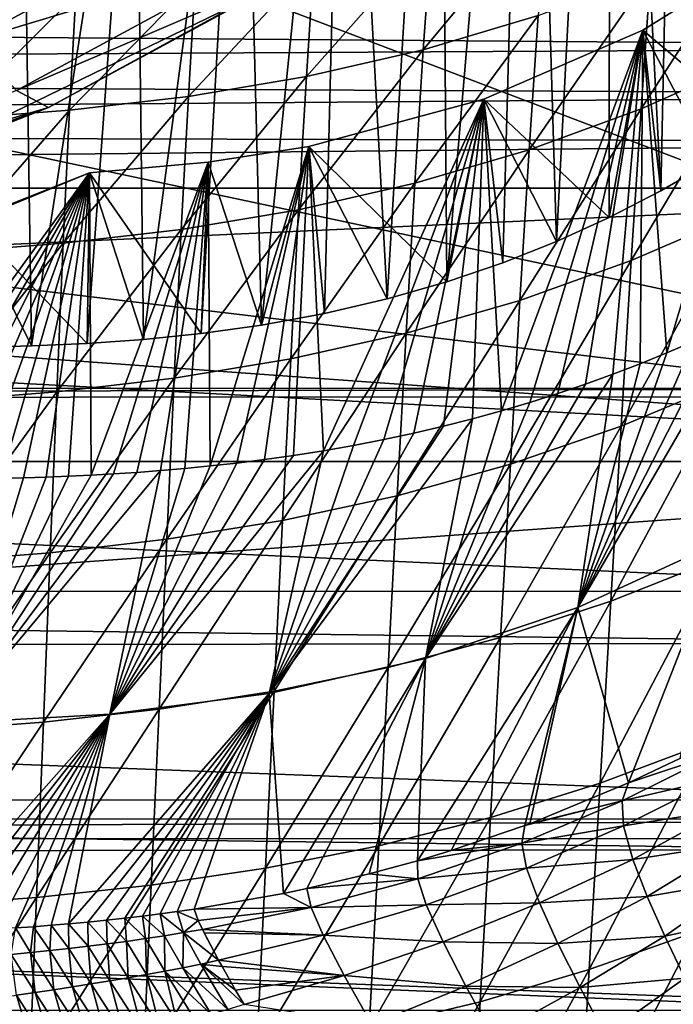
# Model space of a CAD drawing. Header units: metres. Extents: x -26 to 26, y -147 to 24.
# Tile 224 of 254: x 8.35 to 13.69, y -47.64 to -39.62. Entities that reach past the tile are written whole.
import ezdxf

# ---------------------------------------------------------------- set-up
doc = ezdxf.new("R2010")
doc.units = ezdxf.units.M
doc.layers.add('solid_12_411_052_XXX', color=7, linetype='CONTINUOUS')

msp = doc.modelspace()

# ---------------------------------------------------------------- linework, layer by layer
at = {"layer": 'solid_12_411_052_XXX'}
for points in [[(13.172804, -33.017967, 135.160767), (13.776618, -32.111362, 135.320618), (13.585855, -41.011543, 133.751328)], [(13.776618, -32.111362, 135.320618), (13.998014, -40.772606, 133.793457), (13.585855, -41.011543, 133.751328)], [(12.50753, -33.881935, 135.008438), (13.172804, -33.017967, 135.160767), (12.733916, -41.424583, 133.678513)], [(13.172804, -33.017967, 135.160767), (13.163599, -41.229221, 133.712952), (12.733916, -41.424583, 133.678513)], [(13.172804, -33.017967, 135.160767), (13.585855, -41.011543, 133.751328), (13.163599, -41.229221, 133.712952)], [(11.783976, -34.699135, 134.864349), (12.50753, -33.881935, 135.008438), (11.839477, -41.75412, 133.620407)], [(12.50753, -33.881935, 135.008438), (12.295912, -41.598404, 133.647858), (11.839477, -41.75412, 133.620407)], [(12.50753, -33.881935, 135.008438), (12.733916, -41.424583, 133.678513), (12.295912, -41.598404, 133.647858)], [(11.005468, -35.465816, 134.729156), (11.783976, -34.699135, 134.864349), (11.353121, -41.893482, 133.595825)], [(11.783976, -34.699135, 134.864349), (11.839477, -41.75412, 133.620407), (11.353121, -41.893482, 133.595825)], [(10.175629, -36.178406, 134.603516), (11.005468, -35.465816, 134.729156), (10.327451, -42.106651, 133.558243)], [(11.005468, -35.465816, 134.729156), (10.840993, -42.012806, 133.574783), (10.327451, -42.106651, 133.558243)], [(11.005468, -35.465816, 134.729156), (11.353121, -41.893482, 133.595825), (10.840993, -42.012806, 133.574783)], [(9.298389, -36.833534, 134.488007), (10.175629, -36.178406, 134.603516), (9.363091, -42.222916, 133.53775)], [(10.175629, -36.178406, 134.603516), (9.834831, -42.174973, 133.546204), (9.363091, -42.222916, 133.53775)], [(10.175629, -36.178406, 134.603516), (10.327451, -42.106651, 133.558243), (9.834831, -42.174973, 133.546204)], [(20.212252, -43.218983, 122.141663), (14.495688, -36.217594, 123.37616), (12.479592, -37.958801, 123.069145)], [(8.377735, -37.428219, 134.383148), (9.298389, -36.833534, 134.488007), (8.449636, -42.276524, 133.52829)], [(9.298389, -36.833534, 134.488007), (8.904103, -42.255482, 133.531998), (8.449636, -42.276524, 133.52829)], [(9.298389, -36.833534, 134.488007), (9.363091, -42.222916, 133.53775), (8.904103, -42.255482, 133.531998)], [(7.418082, -37.959606, 134.289459), (8.377735, -37.428219, 134.383148), (7.542192, -42.295788, 133.524887)], [(8.377735, -37.428219, 134.383148), (7.995895, -42.289047, 133.526077), (7.542192, -42.295788, 133.524887)], [(8.377735, -37.428219, 134.383148), (8.449636, -42.276524, 133.52829), (7.995895, -42.289047, 133.526077)], [(20.212252, -43.218983, 122.141663), (12.479592, -37.958801, 123.069145), (10.25, -39.425934, 122.810455)], [(7.458995, -39.13105, 132.093552), (7.950077, -39.790485, 129.823486), (10.004865, -38.678017, 130.019638)], [(10.004865, -38.678017, 130.019638), (7.950077, -39.790485, 129.823486), (10.481418, -39.027779, 127.678749)], [(12.656839, -38.645008, 93.901535), (12.584523, -39.583611, 95.18972), (11.646451, -39.86248, 95.013641)], [(11.713859, -38.92635, 93.742043), (12.656839, -38.645008, 93.901535), (11.646451, -39.86248, 95.013641)], [(14.394548, -38.839481, 95.60434), (14.313273, -39.949112, 96.787445), (13.424184, -40.342663, 96.552696)], [(13.502234, -39.242409, 95.386848), (14.394548, -38.839481, 95.60434), (13.424184, -40.342663, 96.552696)], [(11.713859, -38.92635, 93.742043), (11.646451, -39.86248, 95.013641), (10.693332, -40.080414, 94.858612)], [(10.755305, -39.144722, 93.602577), (11.713859, -38.92635, 93.742043), (10.693332, -40.080414, 94.858612)], [(13.437127, -39.702099, 125.85881), (14.639842, -38.953808, 125.990753), (13.634848, -42.33366, 125.394814)], [(13.437127, -39.702099, 125.85881), (14.398933, -40.512947, 133.839249), (14.639842, -38.953808, 125.990753)], [(14.639842, -38.953808, 125.990753), (13.852038, -42.240852, 125.411179), (13.634848, -42.33366, 125.394814)], [(7.950077, -39.790485, 129.823486), (8.328755, -40.193237, 127.473251), (10.481418, -39.027779, 127.678749)], [(10.481418, -39.027779, 127.678749), (8.328755, -40.193237, 127.473251), (10.809572, -39.131485, 125.289024)], [(8.328755, -40.193237, 127.473251), (8.589515, -40.333431, 125.077095), (10.809572, -39.131485, 125.289024)], [(10.25, -39.425934, 122.810455), (10.809572, -39.131485, 125.289024), (8.589515, -40.333431, 125.077095)], [(10.755305, -39.144722, 93.602577), (10.693332, -40.080414, 94.858612), (9.730262, -40.24155, 94.723969)], [(9.786505, -39.304451, 93.482437), (10.755305, -39.144722, 93.602577), (9.730262, -40.24155, 94.723969)], [(13.502234, -39.242409, 95.386848), (13.424184, -40.342663, 96.552696), (12.510722, -40.676754, 96.339142)], [(12.584523, -39.583611, 95.18972), (13.502234, -39.242409, 95.386848), (12.510722, -40.676754, 96.339142)], [(9.786505, -39.304451, 93.482437), (9.730262, -40.24155, 94.723969), (8.761582, -40.353333, 94.608315)], [(8.811983, -39.413345, 93.380165), (9.786505, -39.304451, 93.482437), (8.761582, -40.353333, 94.608315)], [(8.811983, -39.413345, 93.380165), (8.761582, -40.353333, 94.608315), (7.790318, -40.427364, 94.50956)], [(7.83489, -39.483555, 93.293579), (8.811983, -39.413345, 93.380165), (7.790318, -40.427364, 94.50956)], [(-18.90332, -39.555733, 161.644257), (18.810289, -39.839825, 161.644287), (18.938684, -39.442516, 161.644241)], [(7.845029, -40.593918, 122.604515), (10.25, -39.425934, 122.810455), (8.589515, -40.333431, 125.077095)], [(20.212252, -43.218983, 122.141663), (10.25, -39.425934, 122.810455), (7.845029, -40.593918, 122.604515)], [(-18.740383, -40.041409, 161.644302), (18.810289, -39.839825, 161.644287), (-18.90332, -39.555733, 161.644257)], [(12.584523, -39.583611, 95.18972), (12.510722, -40.676754, 96.339142), (11.577673, -40.950798, 96.14753)], [(11.646451, -39.86248, 95.013641), (12.584523, -39.583611, 95.18972), (11.577673, -40.950798, 96.14753)], [(12.141855, -40.264629, 125.759628), (13.437127, -39.702099, 125.85881), (12.284519, -42.804886, 125.311722)], [(12.141855, -40.264629, 125.759628), (13.163599, -41.229221, 133.712952), (13.437127, -39.702099, 125.85881)], [(13.437127, -39.702099, 125.85881), (12.516074, -42.73637, 125.323807), (12.284519, -42.804886, 125.311722)], [(13.437127, -39.702099, 125.85881), (12.744909, -42.66386, 125.336594), (12.516074, -42.73637, 125.323807)], [(13.437127, -39.702099, 125.85881), (12.970915, -42.587372, 125.350075), (12.744909, -42.66386, 125.336594)], [(13.437127, -39.702099, 125.85881), (13.194485, -42.506847, 125.364273), (12.970915, -42.587372, 125.350075)], [(13.437127, -39.702099, 125.85881), (13.163599, -41.229221, 133.712952), (13.585855, -41.011543, 133.751328)], [(13.437127, -39.702099, 125.85881), (13.415785, -42.422291, 125.379181), (13.194485, -42.506847, 125.364273)], [(13.437127, -39.702099, 125.85881), (13.634848, -42.33366, 125.394814), (13.415785, -42.422291, 125.379181)], [(13.437127, -39.702099, 125.85881), (13.585855, -41.011543, 133.751328), (13.998014, -40.772606, 133.793457)], [(13.437127, -39.702099, 125.85881), (13.998014, -40.772606, 133.793457), (14.398933, -40.512947, 133.839249)], [(-18.740383, -40.041409, 161.644302), (18.672497, -40.228531, 161.644318), (18.810289, -39.839825, 161.644287)], [(11.646451, -39.86248, 95.013641), (11.577673, -40.950798, 96.14753), (10.630103, -41.166142, 95.977905)], [(10.693332, -40.080414, 94.858612), (11.646451, -39.86248, 95.013641), (10.630103, -41.166142, 95.977905)], [(14.313273, -39.949112, 96.787445), (14.229883, -41.199959, 97.813705), (13.344157, -41.58099, 97.564064)], [(13.424184, -40.342663, 96.552696), (14.313273, -39.949112, 96.787445), (13.344157, -41.58099, 97.564064)], [(-18.561792, -40.51759, 161.644348), (18.672497, -40.228531, 161.644318), (-18.740383, -40.041409, 161.644302)], [(10.693332, -40.080414, 94.858612), (10.630103, -41.166142, 95.977905), (9.672877, -41.326706, 95.829651)], [(9.730262, -40.24155, 94.723969), (10.693332, -40.080414, 94.858612), (9.672877, -41.326706, 95.829651)], [(8.328755, -40.193237, 127.473251), (6.044744, -41.083805, 127.316231), (8.589515, -40.333431, 125.077095)], [(-18.561792, -40.51759, 161.644348), (18.52442, -40.611362, 161.644348), (18.672497, -40.228531, 161.644318)], [(9.730262, -40.24155, 94.723969), (9.672877, -41.326706, 95.829651), (8.710155, -41.439598, 95.701416)], [(8.761582, -40.353333, 94.608315), (9.730262, -40.24155, 94.723969), (8.710155, -41.439598, 95.701416)], [(10.713952, -40.649181, 125.691818), (12.141855, -40.264629, 125.759628), (10.832211, -43.130756, 125.254265)], [(10.713952, -40.649181, 125.691818), (11.839477, -41.75412, 133.620407), (12.141855, -40.264629, 125.759628)], [(12.141855, -40.264629, 125.759628), (11.077133, -43.087437, 125.261902), (10.832211, -43.130756, 125.254265)], [(12.141855, -40.264629, 125.759628), (11.324965, -43.039173, 125.270416), (11.077133, -43.087437, 125.261902)], [(12.141855, -40.264629, 125.759628), (11.569983, -42.986717, 125.279663), (11.324965, -43.039173, 125.270416)], [(12.141855, -40.264629, 125.759628), (11.811352, -42.930119, 125.289642), (11.569983, -42.986717, 125.279663)], [(12.141855, -40.264629, 125.759628), (12.049706, -42.869442, 125.300339), (11.811352, -42.930119, 125.289642)], [(12.141855, -40.264629, 125.759628), (11.839477, -41.75412, 133.620407), (12.295912, -41.598404, 133.647858)], [(12.141855, -40.264629, 125.759628), (12.284519, -42.804886, 125.311722), (12.049706, -42.869442, 125.300339)], [(12.141855, -40.264629, 125.759628), (12.295912, -41.598404, 133.647858), (12.733916, -41.424583, 133.678513)], [(12.141855, -40.264629, 125.759628), (12.733916, -41.424583, 133.678513), (13.163599, -41.229221, 133.712952)], [(6.044744, -41.083805, 127.316231), (6.233995, -41.251881, 124.915154), (8.589515, -40.333431, 125.077095)], [(7.845029, -40.593918, 122.604515), (8.589515, -40.333431, 125.077095), (6.233995, -41.251881, 124.915154)], [(8.761582, -40.353333, 94.608315), (8.710155, -41.439598, 95.701416), (7.744833, -41.515854, 95.591209)], [(7.790318, -40.427364, 94.50956), (8.761582, -40.353333, 94.608315), (7.744833, -41.515854, 95.591209)], [(13.424184, -40.342663, 96.552696), (13.344157, -41.58099, 97.564064), (12.435087, -41.905037, 97.336281)], [(12.510722, -40.676754, 96.339142), (13.424184, -40.342663, 96.552696), (12.435087, -41.905037, 97.336281)], [(-18.561792, -40.51759, 161.644348), (-18.365831, -40.989014, 161.644394), (18.52442, -40.611362, 161.644348)], [(-18.365831, -40.989014, 161.644394), (18.36586, -40.989014, 161.644394), (18.52442, -40.611362, 161.644348)], [(20.212252, -43.218983, 122.141663), (7.845029, -40.593918, 122.604515), (5.30579, -41.44278, 122.454842)], [(9.89109, -40.779041, 125.668922), (10.713952, -40.649181, 125.691818), (9.909358, -43.255196, 125.232323)], [(9.89109, -40.779041, 125.668922), (10.327451, -42.106651, 133.558243), (10.713952, -40.649181, 125.691818)], [(10.713952, -40.649181, 125.691818), (10.126411, -43.23119, 125.236557), (9.909358, -43.255196, 125.232323)], [(10.713952, -40.649181, 125.691818), (10.352225, -43.202652, 125.241592), (10.126411, -43.23119, 125.236557)], [(10.713952, -40.649181, 125.691818), (10.327451, -42.106651, 133.558243), (10.840993, -42.012806, 133.574783)], [(10.713952, -40.649181, 125.691818), (10.588832, -43.16909, 125.247505), (10.352225, -43.202652, 125.241592)], [(10.713952, -40.649181, 125.691818), (10.832211, -43.130756, 125.254265), (10.588832, -43.16909, 125.247505)], [(10.713952, -40.649181, 125.691818), (10.840993, -42.012806, 133.574783), (11.353121, -41.893482, 133.595825)], [(10.713952, -40.649181, 125.691818), (11.353121, -41.893482, 133.595825), (11.839477, -41.75412, 133.620407)], [(12.510722, -40.676754, 96.339142), (12.435087, -41.905037, 97.336281), (11.507202, -42.171555, 97.131172)], [(11.577673, -40.950798, 96.14753), (12.510722, -40.676754, 96.339142), (11.507202, -42.171555, 97.131172)], [(9.89109, -40.779041, 125.668922), (8.935933, -43.330391, 125.21907), (8.924943, -40.865128, 125.653748)], [(9.89109, -40.779041, 125.668922), (8.924943, -40.865128, 125.653748), (9.834831, -42.174973, 133.546204)], [(9.89109, -40.779041, 125.668922), (9.120593, -43.319996, 125.220901), (8.935933, -43.330391, 125.21907)], [(9.89109, -40.779041, 125.668922), (9.308912, -43.307568, 125.223091), (9.120593, -43.319996, 125.220901)], [(9.89109, -40.779041, 125.668922), (9.502348, -43.292946, 125.22567), (9.308912, -43.307568, 125.223091)], [(9.89109, -40.779041, 125.668922), (9.701184, -43.275887, 125.228676), (9.502348, -43.292946, 125.22567)], [(9.89109, -40.779041, 125.668922), (9.909358, -43.255196, 125.232323), (9.701184, -43.275887, 125.228676)], [(9.89109, -40.779041, 125.668922), (9.834831, -42.174973, 133.546204), (10.327451, -42.106651, 133.558243)], [(8.924943, -40.865128, 125.653748), (7.10499, -43.372314, 125.211678), (6.48008, -41.832638, 125.483154)], [(7.946193, -41.264626, 127.710175), (8.924943, -40.865128, 125.653748), (6.48008, -41.832638, 125.483154)], [(8.924943, -40.865128, 125.653748), (7.288146, -43.371159, 125.211876), (7.10499, -43.372314, 125.211678)], [(8.924943, -40.865128, 125.653748), (7.471254, -43.369553, 125.212166), (7.288146, -43.371159, 125.211876)], [(8.924943, -40.865128, 125.653748), (7.65431, -43.367538, 125.212517), (7.471254, -43.369553, 125.212166)], [(8.924943, -40.865128, 125.653748), (7.837312, -43.365139, 125.212944), (7.65431, -43.367538, 125.212517)], [(8.924943, -40.865128, 125.653748), (8.020305, -43.361938, 125.213501), (7.837312, -43.365139, 125.212944)], [(8.904103, -42.255482, 133.531998), (8.924943, -40.865128, 125.653748), (7.946193, -41.264626, 127.710175)], [(8.924943, -40.865128, 125.653748), (8.203287, -43.357944, 125.214211), (8.020305, -43.361938, 125.213501)], [(8.924943, -40.865128, 125.653748), (8.386279, -43.352966, 125.215088), (8.203287, -43.357944, 125.214211)], [(8.924943, -40.865128, 125.653748), (8.569056, -43.34676, 125.216179), (8.386279, -43.352966, 125.215088)], [(8.924943, -40.865128, 125.653748), (8.751809, -43.339367, 125.217484), (8.569056, -43.34676, 125.216179)], [(8.924943, -40.865128, 125.653748), (8.935933, -43.330391, 125.21907), (8.751809, -43.339367, 125.217484)], [(9.363091, -42.222916, 133.53775), (8.924943, -40.865128, 125.653748), (8.904103, -42.255482, 133.531998)], [(9.834831, -42.174973, 133.546204), (8.924943, -40.865128, 125.653748), (9.363091, -42.222916, 133.53775)], [(-17.562952, -42.620586, 161.644531), (18.36586, -40.989014, 161.644394), (-18.365831, -40.989014, 161.644394)], [(17.56152, -42.623398, 161.644531), (18.36586, -40.989014, 161.644394), (-17.562952, -42.620586, 161.644531)], [(11.577673, -40.950798, 96.14753), (11.507202, -42.171555, 97.131172), (10.565322, -42.381802, 96.948822)], [(10.630103, -41.166142, 95.977905), (11.577673, -40.950798, 96.14753), (10.565322, -42.381802, 96.948822)], [(10.630103, -41.166142, 95.977905), (10.565322, -42.381802, 96.948822), (9.614083, -42.53952, 96.788666)], [(9.672877, -41.326706, 95.829651), (10.630103, -41.166142, 95.977905), (9.614083, -42.53952, 96.788666)], [(14.229883, -41.199959, 97.813705), (14.14404, -42.564747, 98.68055), (13.261843, -42.930206, 98.419258)], [(13.344157, -41.58099, 97.564064), (14.229883, -41.199959, 97.813705), (13.261843, -42.930206, 98.419258)], [(8.449636, -42.276524, 133.52829), (7.946193, -41.264626, 127.710175), (7.995895, -42.289047, 133.526077)], [(8.904103, -42.255482, 133.531998), (7.946193, -41.264626, 127.710175), (8.449636, -42.276524, 133.52829)], [(9.672877, -41.326706, 95.829651), (9.614083, -42.53952, 96.788666), (8.657458, -42.651455, 96.649399)], [(8.710155, -41.439598, 95.701416), (9.672877, -41.326706, 95.829651), (8.657458, -42.651455, 96.649399)], [(20.212252, -43.218983, 122.141663), (5.30579, -41.44278, 122.454842), (2.675766, -41.957977, 122.364006)], [(8.710155, -41.439598, 95.701416), (8.657458, -42.651455, 96.649399), (7.698218, -42.728092, 96.529114)], [(7.744833, -41.515854, 95.591209), (8.710155, -41.439598, 95.701416), (7.698218, -42.728092, 96.529114)], [(13.344157, -41.58099, 97.564064), (13.261843, -42.930206, 98.419258), (12.357327, -43.241371, 98.180252)], [(12.435087, -41.905037, 97.336281), (13.344157, -41.58099, 97.564064), (12.357327, -43.241371, 98.180252)], [(20.212252, -43.218983, 122.141663), (2.675766, -41.957977, 122.364006), (0, -42.130692, 122.333549)], [(12.435087, -41.905037, 97.336281), (12.357327, -43.241371, 98.180252), (11.43477, -43.497719, 97.964439)], [(11.507202, -42.171555, 97.131172), (12.435087, -41.905037, 97.336281), (11.43477, -43.497719, 97.964439)], [(12.907044, -44.408932, 137.218796), (14.067297, -42.143883, 125.428276), (14.280577, -42.042759, 125.446106)], [(14.095217, -43.863094, 137.277786), (12.907044, -44.408932, 137.218796), (14.280577, -42.042759, 125.446106)], [(-0.000031, -43.21899, 122.141663), (20.212252, -43.218983, 122.141663), (0, -42.130692, 122.333549)], [(11.507202, -42.171555, 97.131172), (11.43477, -43.497719, 97.964439), (10.498742, -43.700455, 97.771927)], [(10.565322, -42.381802, 96.948822), (11.507202, -42.171555, 97.131172), (10.498742, -43.700455, 97.771927)], [(12.907044, -44.408932, 137.218796), (13.852038, -42.240852, 125.411179), (14.067297, -42.143883, 125.428276)], [(12.907044, -44.408932, 137.218796), (13.634848, -42.33366, 125.394814), (13.852038, -42.240852, 125.411179)], [(10.565322, -42.381802, 96.948822), (10.498742, -43.700455, 97.771927), (9.553653, -43.853115, 97.602211)], [(9.614083, -42.53952, 96.788666), (10.565322, -42.381802, 96.948822), (9.553653, -43.853115, 97.602211)], [(12.907044, -44.408932, 137.218796), (13.415785, -42.422291, 125.379181), (13.634848, -42.33366, 125.394814)], [(12.907044, -44.408932, 137.218796), (13.194485, -42.506847, 125.364273), (13.415785, -42.422291, 125.379181)], [(9.614083, -42.53952, 96.788666), (9.553653, -43.853115, 97.602211), (8.603289, -43.962093, 97.454025)], [(8.657458, -42.651455, 96.649399), (9.614083, -42.53952, 96.788666), (8.603289, -43.962093, 97.454025)], [(11.666248, -44.824474, 137.173721), (12.970915, -42.587372, 125.350075), (13.194485, -42.506847, 125.364273)], [(12.907044, -44.408932, 137.218796), (11.666248, -44.824474, 137.173721), (13.194485, -42.506847, 125.364273)], [(17.56152, -42.623398, 161.644531), (-17.562952, -42.620586, 161.644531), (-17.520233, -42.701477, 161.644547)], [(17.525341, -42.691914, 161.644547), (17.56152, -42.623398, 161.644531), (-17.520233, -42.701477, 161.644547)], [(11.666248, -44.824474, 137.173721), (12.744909, -42.66386, 125.336594), (12.970915, -42.587372, 125.350075)], [(14.14404, -42.564747, 98.68055), (14.055667, -44.010258, 99.395294), (13.177166, -44.357952, 99.126053)], [(13.261843, -42.930206, 98.419258), (14.14404, -42.564747, 98.68055), (13.177166, -44.357952, 99.126053)], [(17.525341, -42.691914, 161.644547), (-17.520233, -42.701477, 161.644547), (16.703724, -44.274788, 161.644684)], [(16.703724, -44.274788, 161.644684), (-17.520233, -42.701477, 161.644547), (-16.700832, -44.280781, 161.644684)], [(8.657458, -42.651455, 96.649399), (8.603289, -43.962093, 97.454025), (7.650297, -44.037319, 97.325569)], [(7.698218, -42.728092, 96.529114), (8.657458, -42.651455, 96.649399), (7.650297, -44.037319, 97.325569)], [(11.666248, -44.824474, 137.173721), (12.516074, -42.73637, 125.323807), (12.744909, -42.66386, 125.336594)], [(11.666248, -44.824474, 137.173721), (12.284519, -42.804886, 125.311722), (12.516074, -42.73637, 125.323807)], [(11.666248, -44.824474, 137.173721), (12.049706, -42.869442, 125.300339), (12.284519, -42.804886, 125.311722)], [(10.388577, -45.110668, 137.142456), (11.811352, -42.930119, 125.289642), (12.049706, -42.869442, 125.300339)], [(11.666248, -44.824474, 137.173721), (10.388577, -45.110668, 137.142456), (12.049706, -42.869442, 125.300339)], [(10.388577, -45.110668, 137.142456), (11.569983, -42.986717, 125.279663), (11.811352, -42.930119, 125.289642)], [(13.261843, -42.930206, 98.419258), (13.177166, -44.357952, 99.126053), (12.277374, -44.654198, 98.879288)], [(12.357327, -43.241371, 98.180252), (13.261843, -42.930206, 98.419258), (12.277374, -44.654198, 98.879288)], [(10.388577, -45.110668, 137.142456), (11.324965, -43.039173, 125.270416), (11.569983, -42.986717, 125.279663)], [(10.388577, -45.110668, 137.142456), (11.077133, -43.087437, 125.261902), (11.324965, -43.039173, 125.270416)], [(10.388577, -45.110668, 137.142456), (10.832211, -43.130756, 125.254265), (11.077133, -43.087437, 125.261902)], [(9.089513, -45.27869, 137.123962), (10.588832, -43.16909, 125.247505), (10.832211, -43.130756, 125.254265)], [(10.388577, -45.110668, 137.142456), (9.089513, -45.27869, 137.123962), (10.832211, -43.130756, 125.254265)], [(9.089513, -45.27869, 137.123962), (10.352225, -43.202652, 125.241592), (10.588832, -43.16909, 125.247505)], [(-20.082703, -46.128014, 121.71096), (20.212252, -43.218983, 122.141663), (-0.000031, -43.21899, 122.141663)], [(20.082363, -46.133907, 121.710251), (20.212252, -43.218983, 122.141663), (-20.082703, -46.128014, 121.71096)], [(9.089513, -45.27869, 137.123962), (10.126411, -43.23119, 125.236557), (10.352225, -43.202652, 125.241592)], [(9.089513, -45.27869, 137.123962), (9.909358, -43.255196, 125.232323), (10.126411, -43.23119, 125.236557)], [(9.089513, -45.27869, 137.123962), (9.701184, -43.275887, 125.228676), (9.909358, -43.255196, 125.232323)], [(12.357327, -43.241371, 98.180252), (12.277374, -44.654198, 98.879288), (11.360312, -44.898499, 98.65596)], [(11.43477, -43.497719, 97.964439), (12.357327, -43.241371, 98.180252), (11.360312, -44.898499, 98.65596)], [(7.781337, -45.352699, 137.115707), (9.308912, -43.307568, 125.223091), (9.502348, -43.292946, 125.22567)], [(9.089513, -45.27869, 137.123962), (7.781337, -45.352699, 137.115707), (9.502348, -43.292946, 125.22567)], [(7.781337, -45.352699, 137.115707), (9.120593, -43.319996, 125.220901), (9.308912, -43.307568, 125.223091)], [(7.781337, -45.352699, 137.115707), (8.935933, -43.330391, 125.21907), (9.120593, -43.319996, 125.220901)], [(7.781337, -45.352699, 137.115707), (8.751809, -43.339367, 125.217484), (8.935933, -43.330391, 125.21907)], [(7.781337, -45.352699, 137.115707), (8.569056, -43.34676, 125.216179), (8.751809, -43.339367, 125.217484)], [(7.781337, -45.352699, 137.115707), (8.386279, -43.352966, 125.215088), (8.569056, -43.34676, 125.216179)], [(9.089513, -45.27869, 137.123962), (9.502348, -43.292946, 125.22567), (9.701184, -43.275887, 125.228676)], [(7.781337, -45.352699, 137.115707), (8.203287, -43.357944, 125.214211), (8.386279, -43.352966, 125.215088)], [(11.43477, -43.497719, 97.964439), (11.360312, -44.898499, 98.65596), (10.430306, -45.091988, 98.456238)], [(10.498742, -43.700455, 97.771927), (11.43477, -43.497719, 97.964439), (10.430306, -45.091988, 98.456238)], [(10.498742, -43.700455, 97.771927), (10.430306, -45.091988, 98.456238), (9.491536, -45.23801, 98.27964)], [(9.553653, -43.853115, 97.602211), (10.498742, -43.700455, 97.771927), (9.491536, -45.23801, 98.27964)], [(9.553653, -43.853115, 97.602211), (9.491536, -45.23801, 98.27964), (8.547602, -45.342598, 98.124977)], [(8.603289, -43.962093, 97.454025), (9.553653, -43.853115, 97.602211), (8.547602, -45.342598, 98.124977)], [(13.321797, -45.838924, 148.086823), (12.907044, -44.408932, 137.218796), (14.095217, -43.863094, 137.277786)], [(13.739346, -45.639271, 148.209473), (13.321797, -45.838924, 148.086823), (14.095217, -43.863094, 137.277786)], [(8.603289, -43.962093, 97.454025), (8.547602, -45.342598, 98.124977), (7.601025, -45.415142, 97.990517)], [(7.650297, -44.037319, 97.325569), (8.603289, -43.962093, 97.454025), (7.601025, -45.415142, 97.990517)], [(14.055667, -44.010258, 99.395294), (13.964788, -45.512337, 99.976044), (13.090152, -45.840828, 99.702332)], [(13.177166, -44.357952, 99.126053), (14.055667, -44.010258, 99.395294), (13.090152, -45.840828, 99.702332)], [(16.703724, -44.274788, 161.644684), (-16.700832, -44.280781, 161.644684), (16.498487, -44.699272, 161.64473)], [(16.498487, -44.699272, 161.64473), (-16.700832, -44.280781, 161.644684), (-16.478153, -44.742348, 161.64473)], [(13.177166, -44.357952, 99.126053), (13.090152, -45.840828, 99.702332), (12.195251, -46.120811, 99.451042)], [(12.277374, -44.654198, 98.879288), (13.177166, -44.357952, 99.126053), (12.195251, -46.120811, 99.451042)], [(11.599073, -46.47374, 147.696777), (11.666248, -44.824474, 137.173721), (12.907044, -44.408932, 137.218796)], [(11.873919, -46.391224, 147.747498), (11.599073, -46.47374, 147.696777), (12.907044, -44.408932, 137.218796)], [(12.475273, -46.186699, 147.873154), (11.873919, -46.391224, 147.747498), (12.907044, -44.408932, 137.218796)], [(12.516742, -46.171337, 147.882599), (12.475273, -46.186699, 147.873154), (12.907044, -44.408932, 137.218796)], [(13.321797, -45.838924, 148.086823), (12.516742, -46.171337, 147.882599), (12.907044, -44.408932, 137.218796)], [(16.498487, -44.699272, 161.64473), (-16.478153, -44.742348, 161.64473), (15.951349, -45.977467, 161.644836)], [(12.277374, -44.654198, 98.879288), (12.195251, -46.120811, 99.451042), (11.283852, -46.351818, 99.223198)], [(11.360312, -44.898499, 98.65596), (12.277374, -44.654198, 98.879288), (11.283852, -46.351818, 99.223198)], [(15.951349, -45.977467, 161.644836), (-16.478153, -44.742348, 161.64473), (-15.950859, -45.978676, 161.644836)], [(10.507618, -46.739506, 147.533524), (10.388577, -45.110668, 137.142456), (11.666248, -44.824474, 137.173721)], [(10.697224, -46.700073, 147.557755), (10.507618, -46.739506, 147.533524), (11.666248, -44.824474, 137.173721)], [(11.205476, -46.580635, 147.631104), (10.697224, -46.700073, 147.557755), (11.666248, -44.824474, 137.173721)], [(11.599073, -46.47374, 147.696777), (11.205476, -46.580635, 147.631104), (11.666248, -44.824474, 137.173721)], [(11.360312, -44.898499, 98.65596), (11.283852, -46.351818, 99.223198), (10.360035, -46.53492, 99.01902)], [(10.430306, -45.091988, 98.456238), (11.360312, -44.898499, 98.65596), (10.360035, -46.53492, 99.01902)], [(8.753201, -46.987938, 147.380875), (9.089513, -45.27869, 137.123962), (10.388577, -45.110668, 137.142456)], [(8.910202, -46.973381, 147.389816), (8.753201, -46.987938, 147.380875), (10.388577, -45.110668, 137.142456)], [(9.062548, -46.957951, 147.399323), (8.910202, -46.973381, 147.389816), (10.388577, -45.110668, 137.142456)], [(9.211308, -46.941589, 147.409393), (9.062548, -46.957951, 147.399323), (10.388577, -45.110668, 137.142456)], [(9.357372, -46.92424, 147.420013), (9.211308, -46.941589, 147.409393), (10.388577, -45.110668, 137.142456)], [(9.500327, -46.90601, 147.431168), (9.357372, -46.92424, 147.420013), (10.388577, -45.110668, 137.142456)], [(10.430306, -45.091988, 98.456238), (10.360035, -46.53492, 99.01902), (9.42775, -46.67326, 98.838074)], [(9.491536, -45.23801, 98.27964), (10.430306, -45.091988, 98.456238), (9.42775, -46.67326, 98.838074)], [(9.64003, -46.886967, 147.442856), (9.500327, -46.90601, 147.431168), (10.388577, -45.110668, 137.142456)], [(9.776477, -46.867176, 147.455093), (9.64003, -46.886967, 147.442856), (10.388577, -45.110668, 137.142456)], [(10.507618, -46.739506, 147.533524), (9.776477, -46.867176, 147.455093), (10.388577, -45.110668, 137.142456)], [(9.491536, -45.23801, 98.27964), (9.42775, -46.67326, 98.838074), (8.490412, -46.772514, 98.679207)], [(8.547602, -45.342598, 98.124977), (9.491536, -45.23801, 98.27964), (8.490412, -46.772514, 98.679207)], [(7.510634, -47.061733, 147.33551), (7.781337, -45.352699, 137.115707), (9.089513, -45.27869, 137.123962)], [(7.681234, -47.055389, 147.339447), (7.510634, -47.061733, 147.33551), (9.089513, -45.27869, 137.123962)], [(8.547602, -45.342598, 98.124977), (8.490412, -46.772514, 98.679207), (7.550417, -46.841526, 98.540787)], [(7.601025, -45.415142, 97.990517), (8.547602, -45.342598, 98.124977), (7.550417, -46.841526, 98.540787)], [(7.847485, -47.048172, 147.343887), (7.681234, -47.055389, 147.339447), (9.089513, -45.27869, 137.123962)], [(8.009377, -47.040092, 147.348831), (7.847485, -47.048172, 147.343887), (9.089513, -45.27869, 137.123962)], [(8.166899, -47.031181, 147.354263), (8.009377, -47.040092, 147.348831), (9.089513, -45.27869, 137.123962)], [(8.319685, -47.021496, 147.360199), (8.166899, -47.031181, 147.354263), (9.089513, -45.27869, 137.123962)], [(8.467853, -47.011074, 147.366623), (8.319685, -47.021496, 147.360199), (9.089513, -45.27869, 137.123962)], [(8.612119, -46.999901, 147.373535), (8.467853, -47.011074, 147.366623), (9.089513, -45.27869, 137.123962)], [(8.753201, -46.987938, 147.380875), (8.612119, -46.999901, 147.373535), (9.089513, -45.27869, 137.123962)], [(13.964788, -45.512337, 99.976044), (13.871504, -47.053047, 100.444321), (13.00089, -47.361374, 100.168945)], [(13.090152, -45.840828, 99.702332), (13.964788, -45.512337, 99.976044), (13.00089, -47.361374, 100.168945)], [(14.057661, -45.593765, 148.987274), (13.270083, -45.98621, 148.812241), (13.321797, -45.838924, 148.086823)], [(14.057661, -45.593765, 148.987274), (14.046426, -45.805504, 149.627914), (13.270083, -45.98621, 148.812241)], [(14.057661, -45.593765, 148.987274), (13.321797, -45.838924, 148.086823), (13.739346, -45.639271, 148.209473)], [(14.046426, -45.805504, 149.627914), (13.280386, -46.188339, 149.523911), (13.270083, -45.98621, 148.812241)], [(14.046426, -45.805504, 149.627914), (14.091316, -46.062229, 150.250854), (13.280386, -46.188339, 149.523911)], [(13.090152, -45.840828, 99.702332), (13.00089, -47.361374, 100.168945), (12.11104, -47.624195, 99.915726)], [(12.195251, -46.120811, 99.451042), (13.090152, -45.840828, 99.702332), (12.11104, -47.624195, 99.915726)], [(13.270083, -45.98621, 148.812241), (12.516742, -46.171337, 147.882599), (13.321797, -45.838924, 148.086823)], [(15.951349, -45.977467, 161.644836), (-15.950859, -45.978676, 161.644836), (15.803767, -46.385319, 161.644882)], [(15.803767, -46.385319, 161.644882), (-15.950859, -45.978676, 161.644836), (-15.795384, -46.409626, 161.644882)], [(13.270083, -45.98621, 148.812241), (12.45164, -46.330696, 148.669281), (12.475273, -46.186699, 147.873154)], [(13.270083, -45.98621, 148.812241), (13.280386, -46.188339, 149.523911), (12.45164, -46.330696, 148.669281)], [(13.270083, -45.98621, 148.812241), (12.475273, -46.186699, 147.873154), (12.516742, -46.171337, 147.882599)], [(14.091316, -46.062229, 150.250854), (13.357914, -46.462257, 150.209534), (13.280386, -46.188339, 149.523911)], [(14.091316, -46.062229, 150.250854), (14.17138, -46.338249, 150.857666), (13.357914, -46.462257, 150.209534)], [(20.082363, -46.133907, 121.710251), (-20.082703, -46.128014, 121.71096), (-20.071966, -46.294846, 121.6912)], [(20.072145, -46.292648, 121.69146), (20.082363, -46.133907, 121.710251), (-20.071966, -46.294846, 121.6912)], [(12.195251, -46.120811, 99.451042), (12.11104, -47.624195, 99.915726), (11.205465, -47.84108, 99.685783)], [(11.283852, -46.351818, 99.223198), (12.195251, -46.120811, 99.451042), (11.205465, -47.84108, 99.685783)], [(12.45164, -46.330696, 148.669281), (11.873919, -46.391224, 147.747498), (12.475273, -46.186699, 147.873154)], [(13.280386, -46.188339, 149.523911), (12.489454, -46.533806, 149.4487), (12.45164, -46.330696, 148.669281)], [(13.280386, -46.188339, 149.523911), (13.357914, -46.462257, 150.209534), (12.489454, -46.533806, 149.4487)], [(19.968214, -47.815693, 121.535553), (20.072145, -46.292648, 121.69146), (-20.071966, -46.294846, 121.6912)], [(19.968214, -47.815693, 121.535553), (-20.071966, -46.294846, 121.6912), (-19.859322, -49.394337, 121.420341)], [(15.803767, -46.385319, 161.644882), (-15.795384, -46.409626, 161.644882), (15.428023, -47.692329, 161.645004)], [(11.283852, -46.351818, 99.223198), (11.205465, -47.84108, 99.685783), (10.287997, -48.013023, 99.47937)], [(10.360035, -46.53492, 99.01902), (11.283852, -46.351818, 99.223198), (10.287997, -48.013023, 99.47937)], [(12.45164, -46.330696, 148.669281), (11.599073, -46.47374, 147.696777), (11.873919, -46.391224, 147.747498)], [(12.45164, -46.330696, 148.669281), (11.603892, -46.620613, 148.561111), (11.599073, -46.47374, 147.696777)], [(12.45164, -46.330696, 148.669281), (12.489454, -46.533806, 149.4487), (11.603892, -46.620613, 148.561111)], [(14.17138, -46.338249, 150.857666), (13.474372, -46.766182, 150.871033), (13.357914, -46.462257, 150.209534)], [(14.17138, -46.338249, 150.857666), (14.275379, -46.626266, 151.451767), (13.474372, -46.766182, 150.871033)], [(15.428023, -47.692329, 161.645004), (-15.795384, -46.409626, 161.644882), (-15.427877, -47.692852, 161.645004)], [(11.603892, -46.620613, 148.561111), (11.205476, -46.580635, 147.631104), (11.599073, -46.47374, 147.696777)], [(13.357914, -46.462257, 150.209534), (12.594544, -46.817322, 150.196808), (12.489454, -46.533806, 149.4487)], [(13.357914, -46.462257, 150.209534), (13.474372, -46.766182, 150.871033), (12.594544, -46.817322, 150.196808)], [(10.360035, -46.53492, 99.01902), (10.287997, -48.013023, 99.47937), (9.362358, -48.142982, 99.296082)], [(9.42775, -46.67326, 98.838074), (10.360035, -46.53492, 99.01902), (9.362358, -48.142982, 99.296082)], [(12.489454, -46.533806, 149.4487), (11.671849, -46.83271, 149.40564), (11.603892, -46.620613, 148.561111)], [(12.489454, -46.533806, 149.4487), (12.594544, -46.817322, 150.196808), (11.671849, -46.83271, 149.40564)], [(11.603892, -46.620613, 148.561111), (10.697224, -46.700073, 147.557755), (11.205476, -46.580635, 147.631104)], [(11.603892, -46.620613, 148.561111), (10.732113, -46.853855, 148.4888), (10.697224, -46.700073, 147.557755)], [(11.603892, -46.620613, 148.561111), (11.671849, -46.83271, 149.40564), (10.732113, -46.853855, 148.4888)], [(14.275379, -46.626266, 151.451767), (13.617738, -47.089203, 151.51091), (13.474372, -46.766182, 150.871033)], [(14.275379, -46.626266, 151.451767), (14.395704, -46.923508, 152.035461), (13.617738, -47.089203, 151.51091)], [(9.42775, -46.67326, 98.838074), (9.362358, -48.142982, 99.296082), (8.431778, -48.236275, 99.134842)], [(8.490412, -46.772514, 98.679207), (9.42775, -46.67326, 98.838074), (8.431778, -48.236275, 99.134842)], [(10.732113, -46.853855, 148.4888), (10.507618, -46.739506, 147.533524), (10.697224, -46.700073, 147.557755)], [(8.490412, -46.772514, 98.679207), (8.431778, -48.236275, 99.134842), (7.498526, -48.301189, 98.99411)], [(7.550417, -46.841526, 98.540787), (8.490412, -46.772514, 98.679207), (7.498526, -48.301189, 98.99411)], [(10.732113, -46.853855, 148.4888), (9.776477, -46.867176, 147.455093), (10.507618, -46.739506, 147.533524)], [(13.474372, -46.766182, 150.871033), (12.744633, -47.14698, 150.913116), (12.594544, -46.817322, 150.196808)], [(13.474372, -46.766182, 150.871033), (13.617738, -47.089203, 151.51091), (12.744633, -47.14698, 150.913116)], [(9.811436, -46.961845, 148.058487), (9.64003, -46.886967, 147.442856), (9.776477, -46.867176, 147.455093)], [(10.732113, -46.853855, 148.4888), (9.811436, -46.961845, 148.058487), (9.776477, -46.867176, 147.455093)], [(10.732113, -46.853855, 148.4888), (9.844574, -47.034302, 148.461044), (9.811436, -46.961845, 148.058487)], [(10.732113, -46.853855, 148.4888), (10.831351, -47.080761, 149.396194), (9.844574, -47.034302, 148.461044)], [(11.671849, -46.83271, 149.40564), (10.831351, -47.080761, 149.396194), (10.732113, -46.853855, 148.4888)], [(11.671849, -46.83271, 149.40564), (11.80851, -47.134773, 150.212753), (10.831351, -47.080761, 149.396194)], [(12.594544, -46.817322, 150.196808), (11.80851, -47.134773, 150.212753), (11.671849, -46.83271, 149.40564)], [(12.594544, -46.817322, 150.196808), (12.744633, -47.14698, 150.913116), (11.80851, -47.134773, 150.212753)], [(9.068842, -47.151508, 148.461975), (8.910202, -46.973381, 147.389816), (9.062548, -46.957951, 147.399323)], [(9.224758, -47.130653, 148.459091), (9.062548, -46.957951, 147.399323), (9.211308, -46.941589, 147.409393)], [(9.068842, -47.151508, 148.461975), (9.062548, -46.957951, 147.399323), (9.224758, -47.130653, 148.459091)], [(9.380232, -47.108479, 148.457092), (9.211308, -46.941589, 147.409393), (9.357372, -46.92424, 147.420013)], [(9.224758, -47.130653, 148.459091), (9.211308, -46.941589, 147.409393), (9.380232, -47.108479, 148.457092)], [(9.535263, -47.084904, 148.455994), (9.357372, -46.92424, 147.420013), (9.500327, -46.90601, 147.431168)], [(9.380232, -47.108479, 148.457092), (9.357372, -46.92424, 147.420013), (9.535263, -47.084904, 148.455994)], [(9.689873, -47.059834, 148.455841), (9.500327, -46.90601, 147.431168), (9.64003, -46.886967, 147.442856)], [(9.535263, -47.084904, 148.455994), (9.500327, -46.90601, 147.431168), (9.689873, -47.059834, 148.455841)], [(9.689873, -47.059834, 148.455841), (9.64003, -46.886967, 147.442856), (9.811436, -46.961845, 148.058487)], [(14.395704, -46.923508, 152.035461), (13.78221, -47.430408, 152.129822), (13.617738, -47.089203, 151.51091)], [(8.284184, -47.237423, 148.489212), (8.319685, -47.021496, 147.360199), (8.441522, -47.222492, 148.482025)], [(8.441522, -47.222492, 148.482025), (8.319685, -47.021496, 147.360199), (8.467853, -47.011074, 147.366623)], [(8.441522, -47.222492, 148.482025), (8.467853, -47.011074, 147.366623), (8.59876, -47.206501, 148.475723)], [(8.59876, -47.206501, 148.475723), (8.467853, -47.011074, 147.366623), (8.612119, -46.999901, 147.373535)], [(8.59876, -47.206501, 148.475723), (8.612119, -46.999901, 147.373535), (8.755784, -47.189381, 148.470291)], [(8.755784, -47.189381, 148.470291), (8.612119, -46.999901, 147.373535), (8.753201, -46.987938, 147.380875)], [(8.912501, -47.17107, 148.465698), (8.753201, -46.987938, 147.380875), (8.910202, -46.973381, 147.389816)], [(8.755784, -47.189381, 148.470291), (8.753201, -46.987938, 147.380875), (8.912501, -47.17107, 148.465698)], [(8.912501, -47.17107, 148.465698), (8.910202, -46.973381, 147.389816), (9.068842, -47.151508, 148.461975)], [(9.689873, -47.059834, 148.455841), (9.811436, -46.961845, 148.058487), (9.844574, -47.034302, 148.461044)], [(9.689873, -47.059834, 148.455841), (9.844574, -47.034302, 148.461044), (9.977136, -47.284267, 149.432739)], [(9.977136, -47.284267, 149.432739), (9.844574, -47.034302, 148.461044), (9.858198, -47.061939, 148.597198)], [(10.831351, -47.080761, 149.396194), (9.858198, -47.061939, 148.597198), (9.844574, -47.034302, 148.461044)], [(9.224758, -47.130653, 148.459091), (9.380232, -47.108479, 148.457092), (9.389564, -47.401817, 149.483475)], [(9.380232, -47.108479, 148.457092), (9.535263, -47.084904, 148.455994), (9.537841, -47.374264, 149.469696)], [(9.380232, -47.108479, 148.457092), (9.537841, -47.374264, 149.469696), (9.389564, -47.401817, 149.483475)], [(9.535263, -47.084904, 148.455994), (9.689873, -47.059834, 148.455841), (9.685094, -47.345562, 149.456802)], [(9.535263, -47.084904, 148.455994), (9.685094, -47.345562, 149.456802), (9.537841, -47.374264, 149.469696)], [(9.689873, -47.059834, 148.455841), (9.831484, -47.31559, 149.444855), (9.685094, -47.345562, 149.456802)], [(9.689873, -47.059834, 148.455841), (9.977136, -47.284267, 149.432739), (9.831484, -47.31559, 149.444855)], [(10.831351, -47.080761, 149.396194), (9.977136, -47.284267, 149.432739), (9.858198, -47.061939, 148.597198)], [(10.831351, -47.080761, 149.396194), (11.002666, -47.409454, 150.259521), (9.977136, -47.284267, 149.432739)], [(11.80851, -47.134773, 150.212753), (11.002666, -47.409454, 150.259521), (10.831351, -47.080761, 149.396194)], [(13.617738, -47.089203, 151.51091), (12.926126, -47.50695, 151.598587), (12.744633, -47.14698, 150.913116)], [(13.871504, -47.053047, 100.444321), (13.776104, -48.618279, 100.819054), (12.909656, -48.906033, 100.544235)], [(13.00089, -47.361374, 100.168945), (13.871504, -47.053047, 100.444321), (12.909656, -48.906033, 100.544235)], [(13.617738, -47.089203, 151.51091), (13.78221, -47.430408, 152.129822), (12.926126, -47.50695, 151.598587)], [(8.59876, -47.206501, 148.475723), (8.755784, -47.189381, 148.470291), (8.786073, -47.502174, 149.547287)], [(8.755784, -47.189381, 148.470291), (8.912501, -47.17107, 148.465698), (8.938283, -47.478443, 149.529938)], [(8.755784, -47.189381, 148.470291), (8.938283, -47.478443, 149.529938), (8.786073, -47.502174, 149.547287)], [(8.912501, -47.17107, 148.465698), (9.068842, -47.151508, 148.461975), (9.089723, -47.453857, 149.513565)], [(8.912501, -47.17107, 148.465698), (9.089723, -47.453857, 149.513565), (8.938283, -47.478443, 149.529938)], [(9.068842, -47.151508, 148.461975), (9.224758, -47.130653, 148.459091), (9.240189, -47.428337, 149.498093)], [(9.068842, -47.151508, 148.461975), (9.240189, -47.428337, 149.498093), (9.089723, -47.453857, 149.513565)], [(9.224758, -47.130653, 148.459091), (9.389564, -47.401817, 149.483475), (9.240189, -47.428337, 149.498093)], [(11.80851, -47.134773, 150.212753), (11.994902, -47.495941, 150.979919), (11.002666, -47.409454, 150.259521)], [(12.744633, -47.14698, 150.913116), (11.994902, -47.495941, 150.979919), (11.80851, -47.134773, 150.212753)], [(12.744633, -47.14698, 150.913116), (12.926126, -47.50695, 151.598587), (11.994902, -47.495941, 150.979919)], [(8.284184, -47.237423, 148.489212), (8.441522, -47.222492, 148.482025), (8.480654, -47.547474, 149.585236)], [(8.284184, -47.237423, 148.489212), (8.480654, -47.547474, 149.585236), (8.328341, -47.569244, 149.606125)], [(8.441522, -47.222492, 148.482025), (8.59876, -47.206501, 148.475723), (8.633399, -47.52515, 149.565674)], [(8.441522, -47.222492, 148.482025), (8.633399, -47.52515, 149.565674), (8.480654, -47.547474, 149.585236)], [(8.59876, -47.206501, 148.475723), (8.786073, -47.502174, 149.547287), (8.633399, -47.52515, 149.565674)], [(9.537841, -47.374264, 149.469696), (9.685094, -47.345562, 149.456802), (9.915707, -47.723492, 150.403519)], [(9.685094, -47.345562, 149.456802), (9.831484, -47.31559, 149.444855), (10.052114, -47.687366, 150.381409)], [(9.685094, -47.345562, 149.456802), (10.052114, -47.687366, 150.381409), (9.915707, -47.723492, 150.403519)], [(9.831484, -47.31559, 149.444855), (9.977136, -47.284267, 149.432739), (10.005698, -47.335258, 149.583359)], [(9.831484, -47.31559, 149.444855), (10.005698, -47.335258, 149.583359), (10.115925, -47.527889, 150.08194)], [(9.831484, -47.31559, 149.444855), (10.115925, -47.527889, 150.08194), (10.185565, -47.646908, 150.352524)], [(9.831484, -47.31559, 149.444855), (10.185565, -47.646908, 150.352524), (10.052114, -47.687366, 150.381409)], [(11.002666, -47.409454, 150.259521), (10.005698, -47.335258, 149.583359), (9.977136, -47.284267, 149.432739)], [(11.002666, -47.409454, 150.259521), (10.115925, -47.527889, 150.08194), (10.005698, -47.335258, 149.583359)], [(9.089723, -47.453857, 149.513565), (9.240189, -47.428337, 149.498093), (9.352074, -47.859848, 150.500748)], [(9.240189, -47.428337, 149.498093), (9.389564, -47.401817, 149.483475), (9.496048, -47.826771, 150.475143)], [(9.240189, -47.428337, 149.498093), (9.496048, -47.826771, 150.475143), (9.352074, -47.859848, 150.500748)], [(9.389564, -47.401817, 149.483475), (9.537841, -47.374264, 149.469696), (9.637952, -47.793079, 150.450409)], [(9.389564, -47.401817, 149.483475), (9.637952, -47.793079, 150.450409), (9.496048, -47.826771, 150.475143)], [(9.537841, -47.374264, 149.469696), (9.915707, -47.723492, 150.403519), (9.777777, -47.758694, 150.426529)], [(9.537841, -47.374264, 149.469696), (9.777777, -47.758694, 150.426529), (9.637952, -47.793079, 150.450409)], [(11.002666, -47.409454, 150.259521), (10.185565, -47.646908, 150.352524), (10.115925, -47.527889, 150.08194)], [(11.002666, -47.409454, 150.259521), (11.228582, -47.809414, 151.074234), (10.185565, -47.646908, 150.352524)], [(11.994902, -47.495941, 150.979919), (11.228582, -47.809414, 151.074234), (11.002666, -47.409454, 150.259521)], [(13.00089, -47.361374, 100.168945), (12.909656, -48.906033, 100.544235), (12.024998, -49.151321, 100.291176)], [(12.11104, -47.624195, 99.915726), (13.00089, -47.361374, 100.168945), (12.024998, -49.151321, 100.291176)], [(13.78221, -47.430408, 152.129822), (13.131693, -47.891991, 152.252136), (12.926126, -47.50695, 151.598587)], [(13.78221, -47.430408, 152.129822), (13.960282, -47.782722, 152.725113), (13.131693, -47.891991, 152.252136)], [(8.633399, -47.52515, 149.565674), (8.786073, -47.502174, 149.547287), (8.910978, -47.956535, 150.583939)], [(8.786073, -47.502174, 149.547287), (8.938283, -47.478443, 149.529938), (9.059015, -47.924603, 150.555023)], [(8.786073, -47.502174, 149.547287), (9.059015, -47.924603, 150.555023), (8.910978, -47.956535, 150.583939)], [(8.938283, -47.478443, 149.529938), (9.089723, -47.453857, 149.513565), (9.20626, -47.892418, 150.527344)], [(8.938283, -47.478443, 149.529938), (9.20626, -47.892418, 150.527344), (9.059015, -47.924603, 150.555023)], [(9.089723, -47.453857, 149.513565), (9.352074, -47.859848, 150.500748), (9.20626, -47.892418, 150.527344)], [(11.994902, -47.495941, 150.979919), (12.217406, -47.898045, 151.707077), (11.228582, -47.809414, 151.074234)], [(12.926126, -47.50695, 151.598587), (12.217406, -47.898045, 151.707077), (11.994902, -47.495941, 150.979919)], [(12.926126, -47.50695, 151.598587), (13.131693, -47.891991, 152.252136), (12.217406, -47.898045, 151.707077)], [(8.177011, -47.590687, 149.628387), (8.328341, -47.569244, 149.606125), (8.471303, -48.052345, 150.680206)], [(8.177011, -47.590687, 149.628387), (8.471303, -48.052345, 150.680206), (8.330256, -48.084721, 150.715988)], [(8.328341, -47.569244, 149.606125), (8.480654, -47.547474, 149.585236), (8.616017, -48.020275, 150.646378)], [(8.328341, -47.569244, 149.606125), (8.616017, -48.020275, 150.646378), (8.471303, -48.052345, 150.680206)], [(8.480654, -47.547474, 149.585236), (8.633399, -47.52515, 149.565674), (8.762961, -47.988373, 150.614304)], [(8.480654, -47.547474, 149.585236), (8.762961, -47.988373, 150.614304), (8.616017, -48.020275, 150.646378)], [(8.633399, -47.52515, 149.565674), (8.910978, -47.956535, 150.583939), (8.762961, -47.988373, 150.614304)], [(12.11104, -47.624195, 99.915726), (12.024998, -49.151321, 100.291176), (11.125387, -49.353733, 100.06105)], [(11.205465, -47.84108, 99.685783), (12.11104, -47.624195, 99.915726), (11.125387, -49.353733, 100.06105)]]:
    msp.add_3dface(points, dxfattribs=at)

doc.saveas('drawing.dxf')
